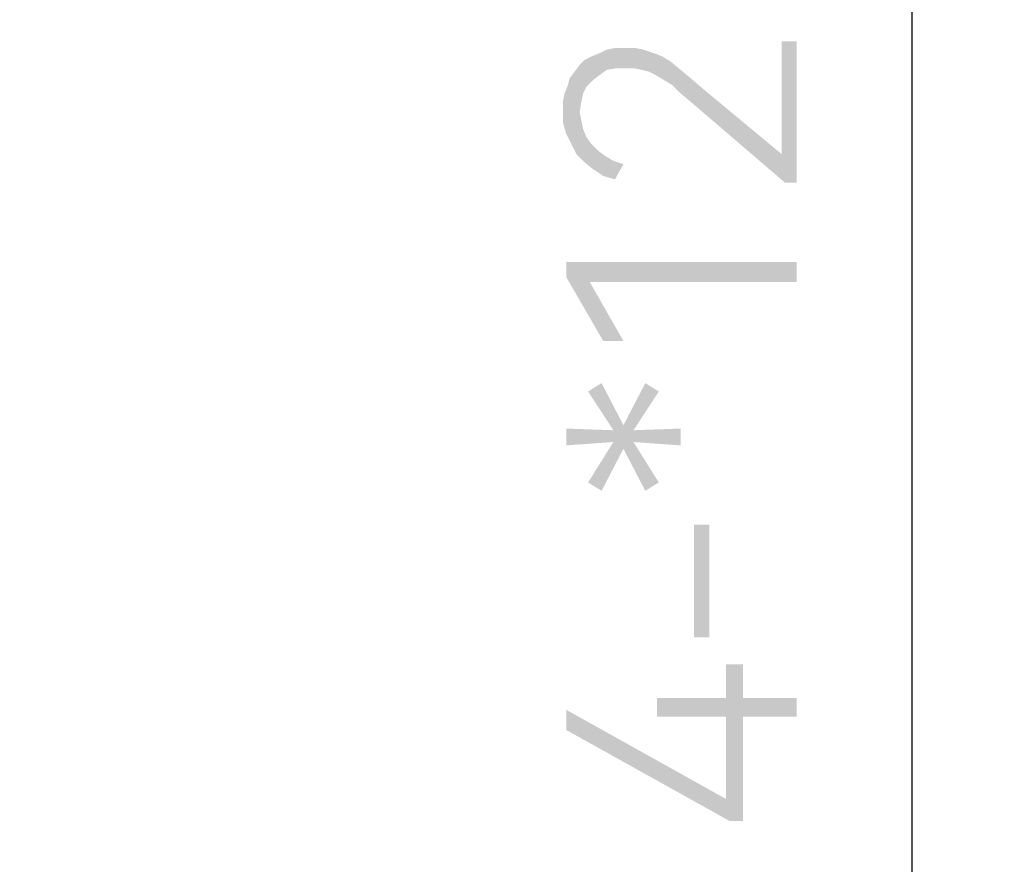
# Model space of a CAD drawing. Header units: millimetres. Extents: x 0 to 297, y 0 to 210.
# Tile 43 of 122: x 100 to 109, y 63 to 71. Entities that reach past the tile are written whole.
import ezdxf

# ---------------------------------------------------------------- set-up
doc = ezdxf.new("R2010")
doc.units = ezdxf.units.MM
doc.header["$LTSCALE"] = 16.335
doc.layers.get('0').update_dxf_attribs({"linetype": 'CONTINUOUS'})
doc.styles.get("Standard").update_dxf_attribs({"font": 'harmonyos_sans_sc_light.ttf'})
doc.dimstyles.new('DIMSTYLE_7', dxfattribs={"dimtxt": 2, "dimasz": 1.8, "dimexe": 0.8, "dimexo": 0, "dimgap": 0.5, "dimtad": 1, "dimzin": 0, "dimdsep": 46, "dimtxsty": 'STANDARD', "dimblk": '_FILLED', "dimblk1": '_FILLED', "dimblk2": '_FILLED', "dimcen": 0.09, "dimclrt": 7, "dimazin": 0, "dimtol": 1, "dimtp": 0.1, "dimtm": 0.1, "dimtfac": 0.6, "dimtofl": 0, "dimtmove": 0, "dimatfit": 3, "dimldrblk": '_FILLED', "dimfxl": 1, "dimtolj": 1, "dimtzin": 0, "dimarcsym": 0})

# ---------------------------------------------------------------- blocks, each defined once
blk = doc.blocks.new('_FILLED')
at = {"color": 0, "linetype": 'BYBLOCK'}
blk.add_solid([(0, 0), (-1, 0.1667), (-1, -0.1667)], dxfattribs=at)
blk = doc.blocks.new('*D18')
at = {"color": 7, "linetype": 'CONTINUOUS'}
for p, q in [((107.851, 56.713), (107.851, 78.2228)), ((100.319, 62.963), (108.651, 62.963)), ((107.851, 62.963), (107.851, 56.713)), ((107.851, 50.463), (107.851, 56.713)), ((96.2595, 50.463), (108.651, 50.463))]:
    blk.add_line(p, q, dxfattribs=at)
at = {"color": 7, "linetype": 'CONTINUOUS', "xscale": 1.8, "yscale": 1.8, "zscale": 1.8}
for p, rotation in [((107.851, 62.963), 90), ((107.851, 50.463), 270)]:
    blk.add_blockref('_FILLED', p, dxfattribs=dict(at, rotation=rotation))

msp = doc.modelspace()

# ---------------------------------------------------------------- linework, layer by layer
at = {"color": 7, "linetype": 'CONTINUOUS'}
for points in [[(106.7196, 69.4928), (106.7196, 70.4709), (106.7488, 69.2447)], [(106.851, 69.2447), (106.7488, 69.2447), (106.7196, 70.4709)], [(106.851, 69.2447), (106.7196, 70.4709), (106.851, 70.4709)], [(105.2014, 70.2228), (105.143, 70.3687), (105.2014, 70.3979)], [(105.2014, 70.3979), (105.2744, 70.4125), (105.289, 70.2374)], [(105.2014, 70.3979), (105.289, 70.2374), (105.2014, 70.2228)], [(105.3619, 70.2374), (105.289, 70.2374), (105.2744, 70.4125)], [(105.3619, 70.2374), (105.2744, 70.4125), (105.3619, 70.4125)], [(105.3619, 70.4125), (105.4349, 70.2374), (105.3619, 70.2374)], [(105.4349, 70.2374), (105.3619, 70.4125), (105.4495, 70.4125)], [(105.4495, 70.4125), (105.5079, 70.2228), (105.4349, 70.2374)], [(105.5079, 70.2228), (105.4495, 70.4125), (105.5225, 70.3979)], [(105.5225, 70.3979), (105.5663, 70.2082), (105.5079, 70.2228)], [(105.5663, 70.2082), (105.5225, 70.3979), (105.6101, 70.3687)], [(104.997, 70.0184), (104.9678, 70.2666), (105.0116, 70.3104)], [(105.0116, 70.3104), (105.0262, 70.0768), (104.997, 70.0184)], [(105.0262, 70.0768), (105.0116, 70.3104), (105.07, 70.3395)], [(105.07, 70.3395), (105.0846, 70.1352), (105.0262, 70.0768)], [(105.143, 70.179), (105.07, 70.3395), (105.143, 70.3687)], [(105.143, 70.179), (105.0846, 70.1352), (105.07, 70.3395)], [(105.143, 70.3687), (105.2014, 70.2228), (105.143, 70.179)], [(105.6101, 70.3687), (105.6247, 70.179), (105.5663, 70.2082)], [(105.6247, 70.179), (105.6101, 70.3687), (105.6831, 70.3395)], [(105.6831, 70.3395), (105.6977, 70.1352), (105.6247, 70.179)], [(105.6977, 70.1352), (105.6831, 70.3395), (105.7561, 70.2958)], [(105.7561, 70.2958), (105.7707, 70.0914), (105.6977, 70.1352)], [(105.8437, 70.0184), (105.7707, 70.0914), (105.7561, 70.2958)], [(105.8437, 70.0184), (105.7561, 70.2958), (105.8437, 70.2228)], [(104.8948, 69.5804), (104.8802, 70.1498), (104.924, 70.2082)], [(104.924, 70.2082), (104.9386, 69.4928), (104.8948, 69.5804)], [(104.9678, 69.8578), (104.924, 70.2082), (104.9678, 70.2666)], [(104.9678, 69.8578), (104.9386, 69.4928), (104.924, 70.2082)], [(104.9678, 70.2666), (104.9824, 69.9454), (104.9678, 69.8578)], [(104.997, 70.0184), (104.9824, 69.9454), (104.9678, 70.2666)], [(105.8437, 70.2228), (105.9313, 69.9454), (105.8437, 70.0184)], [(105.9313, 69.9454), (105.8437, 70.2228), (105.9313, 70.1498)], [(104.8656, 70.0914), (104.8802, 70.1498), (104.8948, 69.5804)], [(105.9313, 70.1498), (106.0335, 70.0622), (106.7488, 69.2447)], [(105.9313, 70.1498), (106.7488, 69.2447), (105.9313, 69.9454)], [(104.851, 69.668), (104.8364, 70.0184), (104.8656, 70.0914)], [(104.8656, 70.0914), (104.8948, 69.5804), (104.851, 69.668)], [(106.0335, 70.0622), (106.7196, 69.4928), (106.7488, 69.2447)], [(104.8218, 69.9454), (104.8364, 70.0184), (104.851, 69.668)], [(104.8218, 69.8724), (104.8218, 69.9454), (104.851, 69.668)], [(104.8218, 69.8724), (104.851, 69.668), (104.8218, 69.7702)], [(104.9678, 69.8578), (105.0116, 69.4198), (104.9386, 69.4928)], [(104.9678, 69.8578), (104.9824, 69.7848), (105.0116, 69.4198)], [(104.9824, 69.7848), (104.997, 69.7118), (105.0116, 69.4198)], [(105.0116, 69.4198), (104.997, 69.7118), (105.0262, 69.6388)], [(105.0262, 69.6388), (105.0846, 69.3614), (105.0116, 69.4198)], [(105.0262, 69.6388), (105.07, 69.5804), (105.0846, 69.3614)], [(105.0846, 69.3614), (105.07, 69.5804), (105.1284, 69.522)], [(105.1284, 69.522), (105.1722, 69.3031), (105.0846, 69.3614)], [(105.1722, 69.3031), (105.1284, 69.522), (105.1868, 69.4782)], [(105.1868, 69.4782), (105.2744, 69.2739), (105.1722, 69.3031)], [(105.1868, 69.4782), (105.2598, 69.4344), (105.2744, 69.2739)], [(105.2744, 69.2739), (105.2598, 69.4344), (105.3473, 69.4052)], [(104.851, 68.5585), (105.0554, 68.3833), (105.1722, 67.8724)], [(104.851, 68.5585), (105.1722, 67.8724), (104.851, 68.4271)], [(106.851, 68.3833), (105.0554, 68.3833), (104.851, 68.5585)], [(106.851, 68.3833), (104.851, 68.5585), (106.851, 68.5585)], [(105.1722, 67.8724), (105.0554, 68.3833), (105.3473, 67.8724)], [(105.1576, 67.5074), (105.2598, 67.0987), (105.0408, 67.4344)], [(105.3473, 66.9381), (105.2598, 67.0987), (105.1576, 67.5074)], [(105.3473, 66.9381), (105.1576, 67.5074), (105.3473, 67.1425)], [(105.4349, 67.0987), (105.3473, 67.1425), (105.5371, 67.5074)], [(105.5371, 67.5074), (105.6539, 67.4344), (105.4349, 67.0987)], [(105.3473, 67.1425), (105.4349, 66.9965), (105.5371, 66.5731)], [(105.3473, 67.1425), (105.5371, 66.5731), (105.3473, 66.9381)], [(105.4349, 67.0987), (105.4349, 66.9965), (105.3473, 67.1425)], [(104.851, 67.1133), (105.2598, 66.9965), (104.851, 66.9673)], [(105.2598, 66.9965), (104.851, 67.1133), (105.2598, 67.0987)], [(105.2598, 66.9965), (105.2598, 67.0987), (105.3473, 66.9381)], [(105.8437, 66.9673), (105.4349, 67.0987), (105.8437, 67.1133)], [(105.4349, 67.0987), (105.8437, 66.9673), (105.4349, 66.9965)], [(105.1576, 66.5731), (105.0408, 66.6461), (105.2598, 66.9965)], [(105.2598, 66.9965), (105.3473, 66.9381), (105.1576, 66.5731)], [(105.5371, 66.5731), (105.4349, 66.9965), (105.6539, 66.6461)], [(105.9605, 66.2812), (106.0919, 65.3031), (105.9605, 65.3031)], [(106.0919, 65.3031), (105.9605, 66.2812), (106.0919, 66.2812)], [(106.2379, 64.7775), (106.2379, 65.0695), (106.2671, 63.7118)], [(106.3838, 63.7118), (106.2671, 63.7118), (106.2379, 65.0695)], [(106.3838, 64.6169), (106.3838, 63.7118), (106.2379, 65.0695)], [(106.3838, 64.7775), (106.3838, 64.6169), (106.2379, 65.0695)], [(106.3838, 64.7775), (106.2379, 65.0695), (106.3838, 65.0695)], [(105.6393, 64.7775), (106.2379, 64.6169), (105.6393, 64.6169)], [(106.2379, 64.6169), (105.6393, 64.7775), (106.2379, 64.7775)], [(106.2379, 64.6169), (106.2379, 64.7775), (106.2671, 63.7118)], [(106.3838, 64.7775), (106.851, 64.6169), (106.3838, 64.6169)], [(106.851, 64.6169), (106.3838, 64.7775), (106.851, 64.7775)], [(104.851, 64.6753), (106.2379, 63.9016), (106.2671, 63.7118)], [(104.851, 64.6753), (106.2671, 63.7118), (104.851, 64.5001)], [(106.2379, 63.9016), (106.2379, 64.6169), (106.2671, 63.7118)]]:
    msp.add_solid(points, dxfattribs=at)

# ---------------------------------------------------------------- dimensions: what is measured, and where the dimension line sits
dim = msp.add_linear_dim(base=(107.851, 62.963), p1=(96.2595, 50.463), p2=(100.319, 62.963), angle=90, text='4-*<>', dimstyle='DIMSTYLE_7', dxfattribs=at)
dim.commit()
dim.dimension.update_dxf_attribs({"geometry": '*D18', "text_midpoint": (107.851, 63.6096), "dimtype": 160})

doc.saveas('drawing.dxf')
